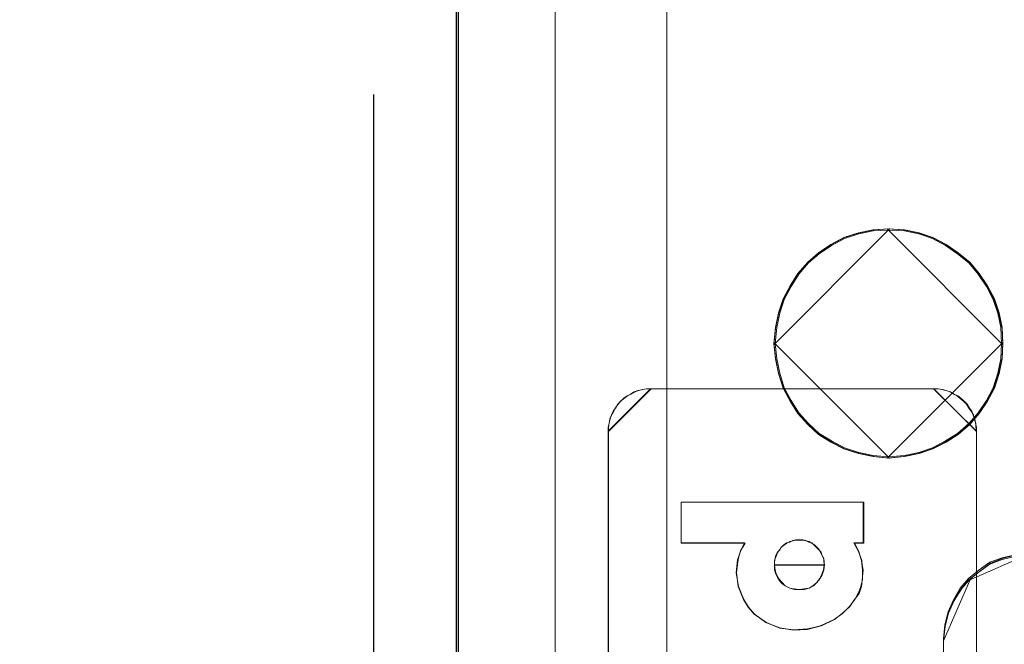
# Model space of a CAD drawing. Header units: millimetres. Extents: x -1290 to 1795, y -4192 to -1311.
# Tile 20 of 256: x 515.59 to 522.55, y -3300.7 to -3296.29. Entities that reach past the tile are written whole.
import ezdxf

# ---------------------------------------------------------------- set-up
doc = ezdxf.new("R2010")
doc.units = ezdxf.units.MM
doc.layers.add('$EL_istn', color=7, linetype='Continuous', lineweight=15)
doc.layers.add('Aparatura', color=7, linetype='Continuous', lineweight=13)
doc.styles.get("Standard").update_dxf_attribs({"font": 'ARIALN.TTF', "width": 0.8})
doc.dimstyles.new('100', dxfattribs={"dimtxt": 15, "dimasz": 10, "dimexe": 1.25, "dimexo": 0.625, "dimtad": 1, "dimdec": 0, "dimtxsty": 'Standard', "dimblk": 'OBLIQUE', "dimcen": 2.5, "dimadec": 0, "dimazin": 0, "dimtfac": 1, "dimtdec": 0, "dimtmove": 0, "dimatfit": 3, "dimldrblk": 'NONE', "dimfxl": 1, "dimarcsym": 0})

# ---------------------------------------------------------------- blocks, each defined once
blk = doc.blocks.new('_Oblique')
at = {"color": 0, "linetype": 'ByBlock', "lineweight": -2}
blk.add_line((-0.5, -0.5), (0.5, 0.5), dxfattribs=at)
blk = doc.blocks.new('*D43')
at = {"layer": '$EL_istn', "color": 0, "linetype": 'Continuous', "lineweight": -2, "ltscale": 0.1}
for p, q in [((605.2914, -3294.7164), (605.2914, -3319.5177)), ((518.0914, -3296.8148), (518.0914, -3319.5177)), ((518.0914, -3318.2677), (605.2914, -3318.2677))]:
    blk.add_line(p, q, dxfattribs=at)
at = {"layer": 'Defpoints', "color": 0}
for p in [(605.2914, -3294.0914), (518.0914, -3296.1898), (605.2914, -3318.2677)]:
    blk.add_point(p, dxfattribs=at)
at = {"layer": '$EL_istn', "color": 0, "linetype": 'ByBlock', "lineweight": -2, "xscale": 5, "yscale": 5, "zscale": 5, "rotation": 180}
blk.add_blockref('_Oblique', (518.0914, -3318.2677), dxfattribs=at)
at = {"layer": '$EL_istn', "color": 0, "linetype": 'ByBlock', "lineweight": -2, "xscale": 5, "yscale": 5, "zscale": 5}
blk.add_blockref('_Oblique', (605.2914, -3318.2677), dxfattribs=at)
at = {"layer": '$EL_istn', "color": 0, "lineweight": 5, "insert": (561.6914, -3313.5581), "char_height": 8, "attachment_point": 5}
blk.add_mtext('436', dxfattribs=at)
blk = doc.blocks.new('_None')

msp = doc.modelspace()

# ---------------------------------------------------------------- linework, layer by layer
at = {"layer": 'Aparatura', "lineweight": 13}
for points in [[(518.6938, -3230.3955), (518.6938, -3306.7527), (518.6938, -3230.3955)], [(519.376, -3287.5888), (519.376, -3287.5942), (519.376, -3296.9557), (519.376, -3302.7933), (519.376, -3304.94), (519.376, -3305.8761), (519.376, -3306.1613), (519.376, -3306.2797), (519.376, -3306.3119), (519.376, -3306.3227), (519.376, -3306.3335), (519.376, -3287.5888)], [(595.2364, -3294.3315), (528.0708, -3294.3315), (520.8988, -3294.3099), (520.8988, -3296.1932), (518.9355, -3296.1932), (518.8003, -3296.1932), (518.6759, -3296.1932), (518.6759, -3307.1741), (604.6314, -3307.1741), (604.6314, -3294.2936), (603.1818, -3294.299), (602.4084, -3294.3099), (595.2364, -3294.3315)], [(595.2689, -3294.3307), (528.0759, -3294.3307), (520.9038, -3294.3089), (520.9038, -3296.1896), (518.9363, -3296.1896), (518.8001, -3296.1896), (518.6802, -3296.1896), (518.6802, -3307.1741), (604.6647, -3307.1741), (604.6647, -3294.2926), (603.215, -3294.3035), (602.4411, -3294.3089), (595.2689, -3294.3307)], [(520.1658, -3295.8934), (520.1658, -3295.8988), (520.1658, -3298.4818), (520.1658, -3300.1966), (520.1658, -3300.8383), (520.1658, -3301.1133), (520.1658, -3301.1996), (520.1658, -3301.232), (520.1658, -3301.2428), (520.1658, -3301.2482), (520.1658, -3295.8934)], [(518.6759, -3296.1934), (518.6759, -3307.1741), (518.6759, -3296.1934)], [(518.6802, -3296.1898), (518.6802, -3307.1741), (518.6802, -3296.1898)], [(521.7403, -3297.7641), (521.6306, -3297.7696), (521.5264, -3297.7915), (521.4221, -3297.8245), (521.3289, -3297.8739), (521.2411, -3297.9343), (521.1643, -3298.0001), (521.093, -3298.0825), (521.0381, -3298.1703), (520.9888, -3298.2637), (520.9559, -3298.3625), (520.9339, -3298.4668), (520.923, -3298.5821), (521.7403, -3297.7641)], [(522.5137, -3298.3563), (522.4811, -3298.2585), (522.4322, -3298.1661), (522.3725, -3298.0792), (522.3074, -3297.9977), (522.2259, -3297.9325), (522.1391, -3297.8727), (522.0468, -3297.8238), (521.949, -3297.7912), (521.8459, -3297.7695), (521.7319, -3297.7641), (521.6233, -3297.7695), (521.5202, -3297.7912), (521.417, -3297.8238), (521.3247, -3297.8727), (521.2378, -3297.9325), (521.1618, -3297.9977), (521.0913, -3298.0792), (521.037, -3298.1661), (520.9881, -3298.2585), (520.9555, -3298.3563), (520.9338, -3298.4596), (520.923, -3298.5737), (520.9338, -3298.6823), (520.9555, -3298.7856), (520.9881, -3298.8888), (521.037, -3298.9812), (521.0913, -3299.0681), (521.1618, -3299.1442), (521.2378, -3299.2148), (521.3247, -3299.2691), (521.417, -3299.318), (521.5202, -3299.3506), (521.6233, -3299.3724), (521.7319, -3299.3832), (521.8459, -3299.3724), (521.949, -3299.3506), (522.0468, -3299.318), (522.1391, -3299.2691), (522.2259, -3299.2148), (522.3074, -3299.1442), (522.3725, -3299.0681), (522.4322, -3298.9812), (522.4811, -3298.8888), (522.5137, -3298.7856), (522.5354, -3298.6823), (522.5408, -3298.5737), (522.5354, -3298.4596), (522.5137, -3298.3563)], [(522.4811, -3298.2585), (522.5137, -3298.3563), (522.5354, -3298.4596), (522.5408, -3298.5737), (522.5354, -3298.6823), (522.5137, -3298.7856), (522.4811, -3298.8888), (522.4322, -3298.9812), (522.3725, -3299.0681), (522.3074, -3299.1442), (522.2259, -3299.2148), (522.1391, -3299.2691), (522.0468, -3299.318), (521.949, -3299.3506), (521.8459, -3299.3724), (521.7319, -3299.3832), (521.6233, -3299.3724), (521.5202, -3299.3506), (521.417, -3299.318), (521.3247, -3299.2691), (521.2378, -3299.2148), (521.1618, -3299.1442), (521.0913, -3299.0681), (521.037, -3298.9812), (520.9881, -3298.8888), (520.9555, -3298.7856), (520.9338, -3298.6823), (520.923, -3298.5737), (520.9338, -3298.4596), (520.9555, -3298.3563), (520.9881, -3298.2585), (521.037, -3298.1661), (521.0913, -3298.0792), (521.1618, -3297.9977), (521.2378, -3297.9325), (521.3247, -3297.8727), (521.417, -3297.8238), (521.5202, -3297.7912), (521.6233, -3297.7695), (521.7319, -3297.7641), (521.8459, -3297.7695), (521.949, -3297.7912), (522.0468, -3297.8238), (522.1391, -3297.8727), (522.2259, -3297.9325), (522.3074, -3297.9977), (522.3725, -3298.0792), (522.4322, -3298.1661), (522.4811, -3298.2585)], [(522.5054, -3298.3584), (522.4731, -3298.2616), (522.4248, -3298.1702), (522.3657, -3298.0842), (522.3013, -3298.0035), (522.2207, -3297.939), (522.1347, -3297.8799), (522.0434, -3297.8315), (521.9467, -3297.7992), (521.8447, -3297.7777), (521.7319, -3297.7723), (521.6245, -3297.7777), (521.5224, -3297.7992), (521.4203, -3297.8315), (521.329, -3297.8799), (521.2431, -3297.939), (521.1679, -3298.0035), (521.0981, -3298.0842), (521.0444, -3298.1702), (520.996, -3298.2616), (520.9638, -3298.3584), (520.9423, -3298.4606), (520.9316, -3298.5735), (520.9423, -3298.681), (520.9638, -3298.7832), (520.996, -3298.8853), (521.0444, -3298.9767), (521.0981, -3299.0628), (521.1679, -3299.138), (521.2431, -3299.2079), (521.329, -3299.2617), (521.4203, -3299.3101), (521.5224, -3299.3424), (521.6245, -3299.3639), (521.7319, -3299.3746), (521.8447, -3299.3639), (521.9467, -3299.3424), (522.0434, -3299.3101), (522.1347, -3299.2617), (522.2207, -3299.2079), (522.3013, -3299.138), (522.3657, -3299.0628), (522.4248, -3298.9767), (522.4731, -3298.8853), (522.5054, -3298.7832), (522.5268, -3298.681), (522.5322, -3298.5735), (522.5268, -3298.4606), (522.5054, -3298.3584)], [(522.5408, -3298.5821), (522.5353, -3298.4668), (522.5134, -3298.3625), (522.4805, -3298.2637), (522.4311, -3298.1703), (522.3708, -3298.0825), (522.3049, -3298.0001), (522.2227, -3297.9343), (522.1349, -3297.8739), (522.0416, -3297.8245), (521.9429, -3297.7915), (521.8387, -3297.7696), (521.7235, -3297.7641), (522.5408, -3298.5821)], [(520.923, -3298.5649), (520.9339, -3298.6747), (520.9559, -3298.7791), (520.9888, -3298.8834), (521.0381, -3298.9768), (521.093, -3299.0647), (521.1643, -3299.1416), (521.2411, -3299.213), (521.3289, -3299.2679), (521.4221, -3299.3173), (521.5264, -3299.3503), (521.6306, -3299.3723), (521.7403, -3299.3832), (520.923, -3298.5649)], [(521.7235, -3299.3832), (521.8387, -3299.3723), (521.9429, -3299.3503), (522.0416, -3299.3173), (522.1349, -3299.2679), (522.2227, -3299.213), (522.3049, -3299.1416), (522.3708, -3299.0647), (522.4311, -3298.9768), (522.4805, -3298.8834), (522.5134, -3298.7791), (522.5353, -3298.6747), (522.5408, -3298.5649), (521.7235, -3299.3832)], [(520.0501, -3298.8936), (520.023, -3298.8936), (519.9959, -3298.899), (519.9633, -3298.9044), (519.9362, -3298.9153), (519.9091, -3298.9315), (519.8874, -3298.9424), (519.8603, -3298.9641), (519.8387, -3298.9803), (519.8224, -3299.002), (519.8007, -3299.0291), (519.7899, -3299.0508), (519.7736, -3299.0779), (519.7628, -3299.105), (519.7573, -3299.1375), (519.7519, -3299.1647), (519.7519, -3299.1918), (520.0501, -3298.8936)], [(520.054, -3298.8936), (520.0212, -3298.8936), (519.9939, -3298.899), (519.9666, -3298.9045), (519.9393, -3298.9154), (519.912, -3298.9318), (519.8847, -3298.9427), (519.8629, -3298.959), (519.8411, -3298.9808), (519.8192, -3299.0027), (519.8029, -3299.0299), (519.7865, -3299.0517), (519.7756, -3299.079), (519.7646, -3299.1063), (519.7592, -3299.1336), (519.7537, -3299.1663), (519.7537, -3299.1936), (520.054, -3298.8936)], [(520.0497, -3298.8936), (522.051, -3298.8936), (520.0497, -3298.8936)], [(520.0536, -3298.8936), (522.0542, -3298.8936), (520.0536, -3298.8936)], [(522.3541, -3299.1918), (522.3487, -3299.1647), (522.3487, -3299.1375), (522.3379, -3299.105), (522.3324, -3299.0779), (522.3162, -3299.0508), (522.2999, -3299.0291), (522.2837, -3299.002), (522.262, -3298.9803), (522.2403, -3298.9641), (522.2186, -3298.9424), (522.1915, -3298.9315), (522.1699, -3298.9153), (522.1373, -3298.9044), (522.1102, -3298.899), (522.0831, -3298.8936), (522.0506, -3298.8936), (522.3541, -3299.1918)], [(522.3538, -3299.1936), (522.3538, -3299.1663), (522.3483, -3299.1336), (522.3429, -3299.1063), (522.332, -3299.079), (522.3211, -3299.0517), (522.3047, -3299.0299), (522.2883, -3299.0027), (522.2665, -3298.9808), (522.2447, -3298.959), (522.2229, -3298.9427), (522.1956, -3298.9318), (522.1684, -3298.9154), (522.1411, -3298.9045), (522.1138, -3298.899), (522.0811, -3298.8936), (522.0538, -3298.8936), (522.3538, -3299.1936)], [(519.7519, -3305.7996), (519.7519, -3299.1914), (519.7519, -3305.7996)], [(519.7537, -3305.8003), (519.7537, -3299.1932), (519.7537, -3305.8003)], [(522.3534, -3299.1932), (522.3534, -3305.8003), (522.3534, -3299.1932)], [(522.3538, -3299.1914), (522.3538, -3305.7996), (522.3538, -3299.1914)], [(521.5536, -3299.6947), (520.2658, -3299.6947), (521.5536, -3299.6947)], [(520.2658, -3299.6947), (520.2658, -3299.9818), (520.2658, -3299.6947)], [(521.5211, -3300.3337), (521.5374, -3300.2903), (521.5482, -3300.2416), (521.5482, -3300.1712), (521.5428, -3300.1062), (521.5211, -3300.0413), (521.4887, -3299.9817), (521.5536, -3299.9817), (521.5536, -3299.6947), (520.2658, -3299.6947), (520.2658, -3299.9817), (520.7149, -3299.9817), (520.6878, -3300.0358), (520.6662, -3300.1008), (520.6554, -3300.1929), (520.6716, -3300.2903), (520.7095, -3300.3824), (520.7419, -3300.4365), (520.7852, -3300.4853), (520.8664, -3300.5448), (520.9638, -3300.5827), (521.0612, -3300.599), (521.1586, -3300.5936), (521.256, -3300.5665), (521.348, -3300.5232), (521.4075, -3300.4799), (521.4562, -3300.4311), (521.4941, -3300.3824), (521.5211, -3300.3337)], [(521.348, -3300.5232), (521.256, -3300.5665), (521.1586, -3300.5936), (521.0612, -3300.599), (520.9638, -3300.5827), (520.8664, -3300.5448), (520.7852, -3300.4853), (520.7419, -3300.4365), (520.7095, -3300.3824), (520.6716, -3300.2903), (520.6554, -3300.1929), (520.6662, -3300.1008), (520.6878, -3300.0358), (520.7149, -3299.9817), (520.2658, -3299.9817), (520.2658, -3299.6947), (521.5536, -3299.6947), (521.5536, -3299.9817), (521.4887, -3299.9817), (521.5211, -3300.0413), (521.5428, -3300.1062), (521.5482, -3300.1712), (521.5482, -3300.2416), (521.5374, -3300.2903), (521.5211, -3300.3337), (521.4941, -3300.3824), (521.4562, -3300.4311), (521.4075, -3300.4799), (521.348, -3300.5232)], [(521.5583, -3299.6947), (520.2661, -3299.6947), (521.5583, -3299.6947)], [(520.2661, -3299.6947), (520.2661, -3299.9839), (520.2661, -3299.6947)], [(521.5256, -3300.3383), (521.5419, -3300.2892), (521.5474, -3300.2456), (521.5528, -3300.1747), (521.5419, -3300.1038), (521.5201, -3300.0383), (521.4928, -3299.9838), (521.5583, -3299.9838), (521.5583, -3299.6947), (520.2661, -3299.6947), (520.2661, -3299.9838), (520.7187, -3299.9838), (520.6859, -3300.0383), (520.6696, -3300.0983), (520.6587, -3300.1911), (520.6696, -3300.2892), (520.7077, -3300.382), (520.7405, -3300.4365), (520.7841, -3300.4856), (520.8713, -3300.5456), (520.964, -3300.5838), (521.0621, -3300.5947), (521.1603, -3300.5892), (521.2584, -3300.5674), (521.3511, -3300.5238), (521.4056, -3300.4801), (521.4601, -3300.431), (521.4928, -3300.382), (521.5256, -3300.3383)], [(521.3511, -3300.5238), (521.2584, -3300.5674), (521.1603, -3300.5892), (521.0621, -3300.5947), (520.964, -3300.5838), (520.8713, -3300.5456), (520.7841, -3300.4856), (520.7405, -3300.4365), (520.7077, -3300.382), (520.6696, -3300.2892), (520.6587, -3300.1911), (520.6696, -3300.0983), (520.6859, -3300.0383), (520.7187, -3299.9838), (520.2661, -3299.9838), (520.2661, -3299.6947), (521.5583, -3299.6947), (521.5583, -3299.9838), (521.4928, -3299.9838), (521.5201, -3300.0383), (521.5419, -3300.1038), (521.5528, -3300.1747), (521.5474, -3300.2456), (521.5419, -3300.2892), (521.5256, -3300.3383), (521.4928, -3300.382), (521.4601, -3300.431), (521.4056, -3300.4801), (521.3511, -3300.5238)], [(521.5533, -3299.9818), (521.5533, -3299.6947), (521.5533, -3299.9818)], [(521.5579, -3299.9839), (521.5579, -3299.6947), (521.5579, -3299.9839)], [(521.2802, -3300.1366), (521.2748, -3300.1148), (521.2748, -3300.093), (521.2638, -3300.0711), (521.2529, -3300.0493), (521.242, -3300.0275), (521.2256, -3300.0111), (521.2093, -3299.9947), (521.1874, -3299.9838), (521.1711, -3299.9729), (521.1492, -3299.9675), (521.1274, -3299.962), (521.1001, -3299.962), (521.0783, -3299.962), (521.0564, -3299.9675), (521.0346, -3299.9729), (521.0128, -3299.9838), (520.9964, -3299.9947), (520.9746, -3300.0111), (520.9637, -3300.0275), (520.9473, -3300.0493), (520.9418, -3300.0711), (520.9309, -3300.093), (520.9255, -3300.1148), (520.9255, -3300.1366), (521.2802, -3300.1366)], [(521.2802, -3300.1366), (521.2748, -3300.1148), (521.2748, -3300.093), (521.2638, -3300.0711), (521.2529, -3300.0493), (521.242, -3300.0275), (521.2256, -3300.0111), (521.2093, -3299.9947), (521.1874, -3299.9838), (521.1711, -3299.9729), (521.1492, -3299.9675), (521.1274, -3299.962), (521.1001, -3299.962), (521.0783, -3299.962), (521.0564, -3299.9675), (521.0346, -3299.9729), (521.0128, -3299.9838), (520.9964, -3299.9947), (520.9746, -3300.0111), (520.9637, -3300.0275), (520.9473, -3300.0493), (520.9418, -3300.0711), (520.9309, -3300.093), (520.9255, -3300.1148), (520.9255, -3300.1366), (520.9309, -3300.1748), (520.9418, -3300.2075), (520.9582, -3300.2348), (520.98, -3300.2621), (521.0019, -3300.2839), (521.0346, -3300.3003), (521.0674, -3300.3112), (521.1001, -3300.3112), (521.1383, -3300.3112), (521.1711, -3300.3003), (521.1983, -3300.2839), (521.2256, -3300.2621), (521.2475, -3300.2348), (521.2638, -3300.2075), (521.2748, -3300.1748), (521.2802, -3300.1366)], [(521.2802, -3300.1366), (521.2748, -3300.1148), (521.2748, -3300.093), (521.2638, -3300.0711), (521.2529, -3300.0493), (521.242, -3300.0275), (521.2256, -3300.0111), (521.2093, -3299.9947), (521.1874, -3299.9838), (521.1711, -3299.9729), (521.1492, -3299.9675), (521.1274, -3299.962), (521.1001, -3299.962), (521.0783, -3299.962), (521.0564, -3299.9675), (521.0346, -3299.9729), (521.0128, -3299.9838), (520.9964, -3299.9947), (520.9746, -3300.0111), (520.9637, -3300.0275), (520.9473, -3300.0493), (520.9418, -3300.0711), (520.9309, -3300.093), (520.9255, -3300.1148), (520.9255, -3300.1366), (520.9309, -3300.1748), (520.9418, -3300.2075), (520.9582, -3300.2348), (520.98, -3300.2621), (521.0019, -3300.2839), (521.0346, -3300.3003), (521.0674, -3300.3112), (521.1001, -3300.3112), (521.1383, -3300.3112), (521.1711, -3300.3003), (521.1983, -3300.2839), (521.2256, -3300.2621), (521.2475, -3300.2348), (521.2638, -3300.2075), (521.2748, -3300.1748), (521.2802, -3300.1366)], [(521.2802, -3300.1366), (521.2748, -3300.1748), (521.2638, -3300.2075), (521.2475, -3300.2348), (521.2256, -3300.2621), (521.1983, -3300.2839), (521.1711, -3300.3003), (521.1383, -3300.3112), (521.1001, -3300.3112), (521.0674, -3300.3112), (521.0346, -3300.3003), (521.0019, -3300.2839), (520.98, -3300.2621), (520.9582, -3300.2348), (520.9418, -3300.2075), (520.9309, -3300.1748), (520.9255, -3300.1366), (520.9255, -3300.1148), (520.9309, -3300.093), (520.9418, -3300.0711), (520.9473, -3300.0493), (520.9637, -3300.0275), (520.9746, -3300.0111), (520.9964, -3299.9947), (521.0128, -3299.9838), (521.0346, -3299.9729), (521.0564, -3299.9675), (521.0783, -3299.962), (521.1001, -3299.962), (521.1274, -3299.962), (521.1492, -3299.9675), (521.1711, -3299.9729), (521.1874, -3299.9838), (521.2093, -3299.9947), (521.2256, -3300.0111), (521.242, -3300.0275), (521.2529, -3300.0493), (521.2638, -3300.0711), (521.2748, -3300.093), (521.2748, -3300.1148), (521.2802, -3300.1366)], [(521.2777, -3300.1388), (521.2777, -3300.1117), (521.2723, -3300.09), (521.2615, -3300.0683), (521.256, -3300.0466), (521.2398, -3300.0303), (521.2236, -3300.0141), (521.2073, -3299.9978), (521.1911, -3299.9815), (521.1694, -3299.9761), (521.1478, -3299.9653), (521.1261, -3299.9599), (521.0991, -3299.9599), (521.0774, -3299.9599), (521.0557, -3299.9653), (521.0341, -3299.9761), (521.0124, -3299.9815), (520.9908, -3299.9978), (520.9745, -3300.0141), (520.9637, -3300.0303), (520.9475, -3300.0466), (520.9366, -3300.0683), (520.9312, -3300.09), (520.9258, -3300.1117), (520.9258, -3300.1388), (521.2777, -3300.1388)], [(521.2777, -3300.1386), (521.2777, -3300.1115), (521.2723, -3300.0899), (521.2615, -3300.0682), (521.256, -3300.0465), (521.2398, -3300.0303), (521.2236, -3300.014), (521.2073, -3299.9978), (521.1911, -3299.9815), (521.1694, -3299.9761), (521.1478, -3299.9653), (521.1261, -3299.9599), (521.0991, -3299.9599), (521.0774, -3299.9599), (521.0557, -3299.9653), (521.0341, -3299.9761), (521.0124, -3299.9815), (520.9908, -3299.9978), (520.9745, -3300.014), (520.9637, -3300.0303), (520.9475, -3300.0465), (520.9366, -3300.0682), (520.9312, -3300.0899), (520.9258, -3300.1115), (520.9258, -3300.1386), (520.9258, -3300.1711), (520.9366, -3300.2036), (520.9529, -3300.2361), (520.9745, -3300.2632), (521.0016, -3300.2848), (521.0341, -3300.3011), (521.0666, -3300.3065), (521.0991, -3300.3119), (521.1369, -3300.3065), (521.1694, -3300.3011), (521.2019, -3300.2848), (521.2236, -3300.2632), (521.2452, -3300.2361), (521.2615, -3300.2036), (521.2723, -3300.1711), (521.2777, -3300.1386)], [(521.2777, -3300.1386), (521.2777, -3300.1115), (521.2723, -3300.0899), (521.2615, -3300.0682), (521.256, -3300.0465), (521.2398, -3300.0303), (521.2236, -3300.014), (521.2073, -3299.9978), (521.1911, -3299.9815), (521.1694, -3299.9761), (521.1478, -3299.9653), (521.1261, -3299.9599), (521.0991, -3299.9599), (521.0774, -3299.9599), (521.0557, -3299.9653), (521.0341, -3299.9761), (521.0124, -3299.9815), (520.9908, -3299.9978), (520.9745, -3300.014), (520.9637, -3300.0303), (520.9475, -3300.0465), (520.9366, -3300.0682), (520.9312, -3300.0899), (520.9258, -3300.1115), (520.9258, -3300.1386), (520.9258, -3300.1711), (520.9366, -3300.2036), (520.9529, -3300.2361), (520.9745, -3300.2632), (521.0016, -3300.2848), (521.0341, -3300.3011), (521.0666, -3300.3065), (521.0991, -3300.3119), (521.1369, -3300.3065), (521.1694, -3300.3011), (521.2019, -3300.2848), (521.2236, -3300.2632), (521.2452, -3300.2361), (521.2615, -3300.2036), (521.2723, -3300.1711), (521.2777, -3300.1386)], [(521.2777, -3300.1386), (521.2723, -3300.1711), (521.2615, -3300.2036), (521.2452, -3300.2361), (521.2236, -3300.2632), (521.2019, -3300.2848), (521.1694, -3300.3011), (521.1369, -3300.3065), (521.0991, -3300.3119), (521.0666, -3300.3065), (521.0341, -3300.3011), (521.0016, -3300.2848), (520.9745, -3300.2632), (520.9529, -3300.2361), (520.9366, -3300.2036), (520.9258, -3300.1711), (520.9258, -3300.1386), (520.9258, -3300.1115), (520.9312, -3300.0899), (520.9366, -3300.0682), (520.9475, -3300.0465), (520.9637, -3300.0303), (520.9745, -3300.014), (520.9908, -3299.9978), (521.0124, -3299.9815), (521.0341, -3299.9761), (521.0557, -3299.9653), (521.0774, -3299.9599), (521.0991, -3299.9599), (521.1261, -3299.9599), (521.1478, -3299.9653), (521.1694, -3299.9761), (521.1911, -3299.9815), (521.2073, -3299.9978), (521.2236, -3300.014), (521.2398, -3300.0303), (521.256, -3300.0465), (521.2615, -3300.0682), (521.2723, -3300.0899), (521.2777, -3300.1115), (521.2777, -3300.1386)], [(520.2658, -3299.9814), (520.7151, -3299.9814), (520.2658, -3299.9814)], [(520.2661, -3299.9836), (520.7187, -3299.9836), (520.2661, -3299.9836)], [(520.6882, -3300.0357), (520.666, -3300.101), (520.6882, -3300.0357)], [(520.6861, -3300.0382), (520.6693, -3300.0985), (520.6861, -3300.0382)], [(520.7187, -3299.9836), (520.6857, -3300.0385), (520.7187, -3299.9836)], [(520.7151, -3299.9814), (520.6879, -3300.036), (520.7151, -3299.9814)], [(521.4884, -3299.9814), (521.5536, -3299.9814), (521.4884, -3299.9814)], [(521.521, -3300.0414), (521.4884, -3299.9814), (521.521, -3300.0414)], [(521.4923, -3299.9836), (521.5583, -3299.9836), (521.4923, -3299.9836)], [(521.5199, -3300.0385), (521.4923, -3299.9836), (521.5199, -3300.0385)], [(521.5418, -3300.1039), (521.5196, -3300.0382), (521.5418, -3300.1039)], [(521.5425, -3300.1064), (521.5206, -3300.041), (521.5425, -3300.1064)], [(520.6664, -3300.1007), (520.6553, -3300.193), (520.6664, -3300.1007)], [(520.6696, -3300.0982), (520.6585, -3300.1912), (520.6696, -3300.0982)], [(521.5525, -3300.1747), (521.5414, -3300.1036), (521.5525, -3300.1747)], [(521.5482, -3300.1715), (521.5425, -3300.1061), (521.5482, -3300.1715)], [(522.7393, -3300.054), (522.6387, -3300.0658), (522.5437, -3300.0893), (522.4543, -3300.1247), (522.3761, -3300.1836), (522.2979, -3300.2483), (522.7393, -3300.054)], [(520.9255, -3300.1363), (520.9309, -3300.1745), (520.9418, -3300.2073), (520.9582, -3300.2347), (520.98, -3300.262), (521.0019, -3300.2839), (521.0346, -3300.3003), (521.0674, -3300.3112), (521.1001, -3300.3112), (521.1383, -3300.3112), (521.1711, -3300.3003), (521.1983, -3300.2839), (521.2256, -3300.262), (521.2475, -3300.2347), (521.2638, -3300.2073), (521.2748, -3300.1745), (521.2802, -3300.1363), (520.9255, -3300.1363)], [(520.9258, -3300.1384), (520.9258, -3300.1709), (520.9366, -3300.2035), (520.9529, -3300.236), (520.9745, -3300.2631), (521.0016, -3300.2848), (521.0341, -3300.3011), (521.0666, -3300.3065), (521.0991, -3300.3119), (521.1369, -3300.3065), (521.1694, -3300.3011), (521.2019, -3300.2848), (521.2236, -3300.2631), (521.2452, -3300.236), (521.2615, -3300.2035), (521.2723, -3300.1709), (521.2777, -3300.1384), (520.9258, -3300.1384)], [(521.5468, -3300.2458), (521.5525, -3300.1747), (521.5468, -3300.2458)], [(521.5479, -3300.2415), (521.5479, -3300.1711), (521.5479, -3300.2415)], [(520.6553, -3300.1927), (520.6718, -3300.2904), (520.6553, -3300.1927)], [(520.6585, -3300.1909), (520.6696, -3300.2893), (520.6585, -3300.1909)], [(521.5368, -3300.2904), (521.5482, -3300.2412), (521.5368, -3300.2904)], [(521.5414, -3300.2893), (521.5472, -3300.2455), (521.5414, -3300.2893)], [(522.3151, -3300.2315), (522.2503, -3300.3041), (522.1974, -3300.3879), (522.1562, -3300.4774), (522.1326, -3300.5724), (522.1209, -3300.673), (522.3151, -3300.2315)], [(520.6693, -3300.2889), (520.708, -3300.382), (520.6693, -3300.2889)], [(520.6714, -3300.29), (520.7097, -3300.3823), (520.6714, -3300.29)], [(521.5206, -3300.3335), (521.5371, -3300.29), (521.5206, -3300.3335)], [(521.5249, -3300.3385), (521.5418, -3300.2889), (521.5249, -3300.3385)], [(520.7076, -3300.3816), (520.7406, -3300.4366), (520.7076, -3300.3816)], [(520.7094, -3300.382), (520.7424, -3300.4366), (520.7094, -3300.382)], [(521.4558, -3300.4312), (521.4941, -3300.382), (521.4558, -3300.4312)], [(521.4597, -3300.4312), (521.4927, -3300.3816), (521.4597, -3300.4312)], [(521.4923, -3300.382), (521.5253, -3300.3382), (521.4923, -3300.382)], [(521.4938, -3300.3823), (521.521, -3300.3331), (521.4938, -3300.3823)], [(520.7402, -3300.4362), (520.7843, -3300.4854), (520.7402, -3300.4362)], [(520.742, -3300.4362), (520.7854, -3300.4851), (520.742, -3300.4362)], [(521.4053, -3300.4801), (521.4601, -3300.4308), (521.4053, -3300.4801)], [(521.4071, -3300.4797), (521.4561, -3300.4308), (521.4071, -3300.4797)], [(520.7839, -3300.4851), (520.8714, -3300.5454), (520.7839, -3300.4851)], [(520.785, -3300.4847), (520.8667, -3300.5447), (520.785, -3300.4847)], [(521.2558, -3300.5663), (521.3479, -3300.5228), (521.2558, -3300.5663)], [(521.258, -3300.5674), (521.3512, -3300.5235), (521.258, -3300.5674)], [(521.3476, -3300.5232), (521.4074, -3300.4793), (521.3476, -3300.5232)], [(521.3508, -3300.5239), (521.4056, -3300.4797), (521.3508, -3300.5239)], [(520.8663, -3300.5444), (520.9638, -3300.5824), (520.8663, -3300.5444)], [(520.871, -3300.5451), (520.9642, -3300.5835), (520.871, -3300.5451)], [(520.9634, -3300.5821), (521.0613, -3300.599), (520.9634, -3300.5821)], [(520.9638, -3300.5835), (521.062, -3300.5947), (520.9638, -3300.5835)], [(521.0609, -3300.599), (521.1587, -3300.5932), (521.0609, -3300.599)], [(521.062, -3300.5947), (521.1602, -3300.5889), (521.062, -3300.5947)], [(521.1584, -3300.5932), (521.2562, -3300.5659), (521.1584, -3300.5932)], [(521.1598, -3300.5893), (521.2584, -3300.567), (521.1598, -3300.5893)], [(522.1209, -3300.6561), (522.1209, -3301.0932), (522.1209, -3301.1928), (522.1209, -3301.226), (522.1209, -3301.2426), (522.1209, -3301.2482), (522.1209, -3300.6561)]]:
    msp.add_lwpolyline(points, close=True, dxfattribs=at)
for points in [[(518.6938, -3230.3956), (518.6938, -3306.7526), (518.6991, -3306.8171), (518.7153, -3306.8816), (518.7421, -3306.9408), (518.7744, -3306.9999), (518.8173, -3307.0483), (518.8657, -3307.0913), (518.9248, -3307.1236), (518.9839, -3307.1505), (519.0483, -3307.1666), (519.1128, -3307.172), (519.1128, -3307.172), (561.3069, -3307.172), (588.0019, -3307.172)], [(519.376, -3269.5903), (519.376, -3287.607), (519.376, -3288.3275), (519.376, -3296.9622), (519.376, -3302.7957), (519.376, -3304.9409), (519.376, -3305.8765), (519.376, -3306.1614), (519.376, -3306.2797), (519.376, -3306.312), (519.376, -3306.3227), (519.376, -3306.3335), (519.3814, -3306.3711), (519.3975, -3306.4087), (519.419, -3306.4464), (519.4566, -3306.4679), (519.4942, -3306.484), (519.5318, -3306.4894), (519.5372, -3306.4894), (529.4115, -3306.4894), (535.7616, -3306.4894), (538.1147, -3306.4894), (538.6841, -3306.4894), (562.6769, -3306.4894)], [(563.1711, -3306.4894), (539.1354, -3306.4894), (538.1147, -3306.4894), (535.7616, -3306.4894), (529.4115, -3306.4894), (519.5372, -3306.4894), (519.5318, -3306.4894), (519.4942, -3306.484), (519.4566, -3306.4679), (519.419, -3306.4464), (519.3975, -3306.4087), (519.3814, -3306.3711), (519.376, -3306.3335), (519.376, -3306.3227), (519.376, -3306.312), (519.376, -3306.2797), (519.376, -3306.1614), (519.376, -3305.8765), (519.376, -3304.9409), (519.376, -3302.7957), (519.376, -3296.9622), (519.376, -3288.3275), (519.376, -3269.9613)], [(520.1658, -3295.9079), (520.1658, -3298.4852), (520.1658, -3300.1962), (520.1658, -3300.8364)], [(520.1658, -3300.8388), (520.1658, -3300.199), (520.1658, -3298.4892), (520.1658, -3295.9139)], [(522.3541, -3305.7994), (522.3541, -3299.1912), (522.3487, -3299.1642), (522.3487, -3299.1371), (522.3379, -3299.1046), (522.3325, -3299.0776), (522.3163, -3299.0505), (522.3, -3299.0289), (522.2838, -3299.0018), (522.2622, -3298.9802), (522.2405, -3298.9639), (522.2189, -3298.9423), (522.1918, -3298.9315), (522.1702, -3298.9152), (522.1377, -3298.9044), (522.1107, -3298.899), (522.0836, -3298.8936), (522.0512, -3298.8936), (520.0495, -3298.8936), (520.0224, -3298.8936), (519.9954, -3298.899), (519.9629, -3298.9044), (519.9359, -3298.9152), (519.9088, -3298.9315), (519.8872, -3298.9423), (519.8601, -3298.9639), (519.8385, -3298.9802), (519.8223, -3299.0018), (519.8006, -3299.0289), (519.7898, -3299.0505), (519.7736, -3299.0776), (519.7627, -3299.1046), (519.7573, -3299.1371), (519.7519, -3299.1642), (519.7519, -3299.1912), (519.7519, -3305.7994)], [(519.7519, -3305.7994), (519.7519, -3299.1912), (519.7519, -3299.1642), (519.7573, -3299.1371), (519.7627, -3299.1046), (519.7736, -3299.0776), (519.7898, -3299.0505), (519.8006, -3299.0289), (519.8223, -3299.0018), (519.8385, -3298.9802), (519.8601, -3298.9639), (519.8872, -3298.9423), (519.9088, -3298.9315), (519.9359, -3298.9152), (519.9629, -3298.9044), (519.9954, -3298.899), (520.0224, -3298.8936), (520.0495, -3298.8936), (522.0512, -3298.8936), (522.0836, -3298.8936), (522.1107, -3298.899), (522.1377, -3298.9044), (522.1702, -3298.9152), (522.1918, -3298.9315), (522.2189, -3298.9423), (522.2405, -3298.9639), (522.2622, -3298.9802), (522.2838, -3299.0018), (522.3, -3299.0289), (522.3163, -3299.0505), (522.3325, -3299.0776), (522.3379, -3299.1046), (522.3487, -3299.1371), (522.3487, -3299.1642), (522.3541, -3299.1912), (522.3541, -3299.1912), (522.3541, -3305.7994)], [(522.3538, -3305.8005), (522.3538, -3299.1934), (522.3538, -3299.1661), (522.3483, -3299.1334), (522.3429, -3299.1062), (522.332, -3299.0789), (522.3211, -3299.0517), (522.3047, -3299.0299), (522.2884, -3299.0026), (522.2666, -3298.9808), (522.2448, -3298.959), (522.2229, -3298.9426), (522.1957, -3298.9317), (522.1684, -3298.9154), (522.1412, -3298.9045), (522.1139, -3298.899), (522.0812, -3298.8936), (522.054, -3298.8936), (520.0535, -3298.8936), (520.0208, -3298.8936), (519.9936, -3298.899), (519.9663, -3298.9045), (519.939, -3298.9154), (519.9118, -3298.9317), (519.8845, -3298.9426), (519.8627, -3298.959), (519.8409, -3298.9808), (519.8191, -3299.0026), (519.8028, -3299.0299), (519.7864, -3299.0517), (519.7755, -3299.0789), (519.7646, -3299.1062), (519.7592, -3299.1334), (519.7537, -3299.1661), (519.7537, -3299.1934), (519.7537, -3305.8005)], [(519.7537, -3305.8005), (519.7537, -3299.1934), (519.7537, -3299.1661), (519.7592, -3299.1334), (519.7646, -3299.1062), (519.7755, -3299.0789), (519.7864, -3299.0517), (519.8028, -3299.0299), (519.8191, -3299.0026), (519.8409, -3298.9808), (519.8627, -3298.959), (519.8845, -3298.9426), (519.9118, -3298.9317), (519.939, -3298.9154), (519.9663, -3298.9045), (519.9936, -3298.899), (520.0208, -3298.8936), (520.0535, -3298.8936), (522.054, -3298.8936), (522.0812, -3298.8936), (522.1139, -3298.899), (522.1412, -3298.9045), (522.1684, -3298.9154), (522.1957, -3298.9317), (522.2229, -3298.9426), (522.2448, -3298.959), (522.2666, -3298.9808), (522.2884, -3299.0026), (522.3047, -3299.0299), (522.3211, -3299.0517), (522.332, -3299.0789), (522.3429, -3299.1062), (522.3483, -3299.1334), (522.3538, -3299.1661), (522.3538, -3299.1934), (522.3538, -3299.1934), (522.3538, -3305.8005)], [(522.6273, -3300.0648), (522.5357, -3300.0863), (522.4496, -3300.1187), (522.3742, -3300.1727), (522.2988, -3300.232), (522.2395, -3300.3021), (522.191, -3300.383), (522.1533, -3300.4694), (522.1318, -3300.5611), (522.121, -3300.6582), (522.121, -3301.0843)], [(522.1213, -3301.0947), (522.1213, -3300.6696), (522.1321, -3300.5728), (522.1536, -3300.4813), (522.1912, -3300.3952), (522.2395, -3300.3145), (522.2986, -3300.2446), (522.3738, -3300.1854), (522.449, -3300.1316), (522.535, -3300.0993), (522.6263, -3300.0778)]]:
    msp.add_lwpolyline(points, dxfattribs=at)

# ---------------------------------------------------------------- dimensions: what is measured, and where the dimension line sits
at = {"layer": '$EL_istn', "linetype": 'Continuous', "lineweight": 5, "ltscale": 0.1}
dim = msp.add_linear_dim(base=(605.2914, -3318.2677), p1=(518.0914, -3296.1898), p2=(605.2914, -3294.0914), dimstyle='100', override={"dimtxt": 8, "dimasz": 5, "dimlfac": 5, "dimfxl": 35, "dimfxlon": 0}, dxfattribs=at)
dim.commit()
dim.dimension.update_dxf_attribs({"geometry": '*D43', "text_midpoint": (561.6914, -3313.5581)})

doc.saveas('drawing.dxf')
